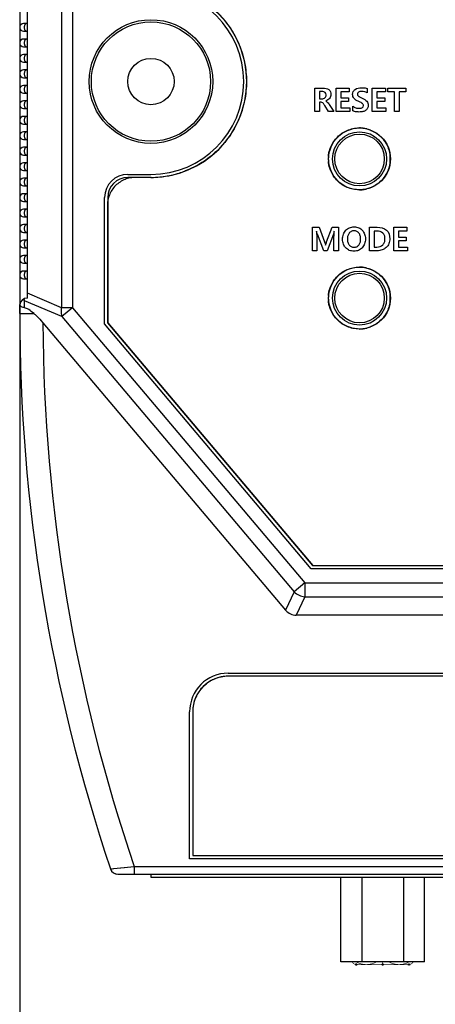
# Model space of a CAD drawing. Header units: millimetres. Extents: x -56 to 387, y -22 to 466.
# Tile 2 of 20: x 56 to 83, y 67 to 131. Entities that reach past the tile are written whole.
import ezdxf

# ---------------------------------------------------------------- set-up
doc = ezdxf.new("R2010")
doc.units = ezdxf.units.MM
doc.header["$LTSCALE"] = 65.395
doc.header["$PDMODE"] = 3
doc.header["$PDSIZE"] = 0.01
doc.layers.get('0').update_dxf_attribs({"linetype": 'CONTINUOUS'})
doc.layers.get('Defpoints').update_dxf_attribs({"linetype": 'CONTINUOUS'})
for name, color, linetype in [('BOTTOM_CASE-_AK-DR-10-SHAPE', 7, 'CONTINUOUS'), ('D_SUB_09P-SHAPE', 7, 'CONTINUOUS'), ('IO_COUPLER_MODULE-DIM', 7, 'CONTINUOUS'), ('PCB-LORA_P2P_GATEWAY_V002-SHAPE', 7, 'CONTINUOUS'), ('SHEET-LORA_MAIN-GATEWAY-SHAPE', 7, 'CONTINUOUS'), ('SHEET-LORA_USER_BOT-GATEW-SHAPE', 7, 'CONTINUOUS'), ('SW-TACT-SHAPE', 7, 'CONTINUOUS'), ('TOP_CASE-_AK-DR-10-SHAPE', 7, 'CONTINUOUS'), ('USER_GUIDE-BOT-GATWAY_-SHAPE', 7, 'CONTINUOUS')]:
    doc.layers.add(name, color=color, linetype=linetype)
doc.styles.get("Standard").update_dxf_attribs({"font": 'gothic.ttf'})
doc.dimstyles.new('DIMSTYLE_1', dxfattribs={"dimtxt": 3.5, "dimasz": 3.5, "dimexe": 1.5, "dimexo": 1, "dimgap": 0.875, "dimtad": 1, "dimdec": 5, "dimdsep": 46, "dimtxsty": 'STANDARD', "dimblk": '_FILLED', "dimblk1": '_FILLED', "dimblk2": '_FILLED', "dimcen": 0.09, "dimadec": 5, "dimazin": 2, "dimtp": 0.2, "dimtm": 0.2, "dimtfac": 1, "dimtdec": 5, "dimtofl": 0, "dimtmove": 0, "dimatfit": 3, "dimldrblk": '_FILLED', "dimfxl": 1, "dimtolj": 1, "dimarcsym": 0})

# ---------------------------------------------------------------- blocks, each defined once
blk = doc.blocks.new('_FILLED')
at = {"color": 0, "linetype": 'ByBlock'}
blk.add_solid([(0, 0), (-1, 0.214), (-1, -0.214)], dxfattribs=at)
blk = doc.blocks.new('*D142')
at = {"layer": 'Defpoints', "color": 0, "linetype": 'Continuous'}
for p in [(127.672, 139.025), (55.672, 137.026), (127.672, 49.566)]:
    blk.add_point(p, dxfattribs=at)
at = {"layer": 'IO_COUPLER_MODULE-DIM', "color": 0, "linetype": 'Continuous', "lineweight": -2}
for p, q in [((127.672, 138.025), (127.672, 48.066)), ((55.672, 136.026), (55.672, 48.066)), ((59.172, 49.566), (124.172, 49.566))]:
    blk.add_line(p, q, dxfattribs=at)
at = {"layer": 'IO_COUPLER_MODULE-DIM', "color": 0, "linetype": 'Continuous', "lineweight": -2, "xscale": 3.5, "yscale": 3.5, "zscale": 3.5, "rotation": 180}
blk.add_blockref('_FILLED', (55.672, 49.566), dxfattribs=at)
at = {"layer": 'IO_COUPLER_MODULE-DIM', "color": 0, "linetype": 'Continuous', "lineweight": -2, "xscale": 3.5, "yscale": 3.5, "zscale": 3.5}
blk.add_blockref('_FILLED', (127.672, 49.566), dxfattribs=at)
at = {"layer": 'IO_COUPLER_MODULE-DIM', "color": 0, "linetype": 'Continuous', "insert": (90.739, 56.441), "char_height": 4.5, "attachment_point": 2, "line_spacing_factor": 0.9}
blk.add_mtext('\\A1;72', dxfattribs=at)

msp = doc.modelspace()

# ---------------------------------------------------------------- linework, layer by layer
at = {"layer": 'BOTTOM_CASE-_AK-DR-10-SHAPE', "color": 7, "linetype": 'Continuous'}
msp.add_line((62.028029, 75.27561), (63.083713, 75.27561), dxfattribs=at)
for start, end in [(212.52060168, 220.32812905), (248.27885277, 259.3029225)]:
    msp.add_arc((62.028029, 75.77561), 0.5, start, end, dxfattribs=at)
at = {"layer": 'D_SUB_09P-SHAPE', "color": 7, "linetype": 'Continuous'}
for p, q in [((76.469135, 69.60569), (76.469135, 75.07561)), ((77.823022, 75.07561), (77.823022, 69.60569)), ((80.530795, 69.60569), (80.530795, 75.07561)), ((81.884681, 69.60569), (81.884681, 75.07561)), ((81.884681, 69.60569), (76.469135, 69.60569))]:
    msp.add_line(p, q, dxfattribs=at)
at = {"layer": 'PCB-LORA_P2P_GATEWAY_V002-SHAPE', "color": 7, "linetype": 'Continuous', "const_width": 0.042}
for points in [[(77.201547, 69.605672, 0.288246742), (77.47191, 69.435686)], [(77.450547, 69.605526, 0.255987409), (78.776766, 69.605683)], [(79.567056, 69.605683, 0.255987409), (80.893274, 69.605526)], [(80.87191, 69.435686, 0.288246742), (81.142274, 69.605672)]]:
    msp.add_lwpolyline(points, format="xyb", dxfattribs=at)
for points in [[(80.87191, 69.435686), (77.47191, 69.435686)], [(79.17191, 69.435686), (79.17191, 69.60569)]]:
    msp.add_lwpolyline(points, dxfattribs=at)
at = {"layer": 'PCB-LORA_P2P_GATEWAY_V002-SHAPE', "color": 7, "linetype": 'Continuous'}
for centre in [(77.47191, 69.435686), (79.17191, 69.435686), (80.87191, 69.435686)]:
    msp.add_circle(centre, 0.05, dxfattribs=at)
at = {"layer": 'SHEET-LORA_MAIN-GATEWAY-SHAPE', "color": 7, "linetype": 'Continuous'}
for p, q in [((74.77703, 124.584022), (74.77703, 126.105376)), ((74.77703, 126.105376), (75.293806, 126.105376)), ((76.160934, 124.584022), (76.160934, 126.105376)), ((76.160934, 126.105376), (77.007389, 126.105376)), ((77.007389, 126.105376), (77.007389, 125.860443)), ((78.168027, 126.072321), (78.168027, 125.790169)), ((78.498757, 124.584022), (78.498757, 126.105376)), ((78.498757, 126.105376), (79.345247, 126.105376)), ((79.345247, 126.105376), (79.345247, 125.860443)), ((79.509571, 125.860443), (79.509571, 126.105376)), ((79.509571, 126.105376), (80.674337, 126.105376)), ((80.674337, 126.105376), (80.674337, 125.860443)), ((75.0716, 125.87593), (75.0716, 125.41499)), ((75.25246, 125.87593), (75.0716, 125.87593)), ((75.0716, 125.41499), (75.247283, 125.41499)), ((76.455503, 125.860443), (76.455503, 125.472846)), ((77.007389, 125.860443), (76.455503, 125.860443)), ((76.455503, 125.472846), (76.968133, 125.472846)), ((76.968133, 125.472846), (76.968133, 125.228935)), ((78.793326, 125.860443), (78.793326, 125.472846)), ((79.345247, 125.860443), (78.793326, 125.860443)), ((78.793326, 125.472846), (79.305947, 125.472846)), ((79.305947, 125.472846), (79.305947, 125.228935)), ((79.943628, 125.860443), (79.509571, 125.860443)), ((79.943628, 124.584022), (79.943628, 125.860443)), ((80.239221, 125.860443), (80.239221, 124.584022)), ((80.674337, 125.860443), (80.239221, 125.860443)), ((75.0716, 125.184521), (75.0716, 124.584022)), ((75.179082, 125.184521), (75.0716, 125.184521)), ((75.65759, 124.584022), (75.415761, 124.986083)), ((75.711354, 125.035684), (75.998656, 124.584022)), ((76.455503, 125.228935), (76.455503, 124.827933)), ((76.968133, 125.228935), (76.455503, 125.228935)), ((76.455503, 124.827933), (77.041511, 124.827933)), ((77.041511, 124.827933), (77.041511, 124.584022)), ((77.230626, 124.642936), (77.230626, 124.944738)), ((78.793326, 125.228935), (78.793326, 124.827933)), ((79.305947, 125.228935), (78.793326, 125.228935)), ((78.793326, 124.827933), (79.379325, 124.827933)), ((79.379325, 124.827933), (79.379325, 124.584022)), ((75.0716, 124.584022), (74.77703, 124.584022)), ((75.998656, 124.584022), (75.65759, 124.584022)), ((77.041511, 124.584022), (76.160934, 124.584022)), ((79.379325, 124.584022), (78.498757, 124.584022)), ((80.239221, 124.584022), (79.943628, 124.584022)), ((64.171908, 120.32561), (62.671908, 120.32561)), ((64.151884, 120.325712), (63.151901, 120.325712)), ((64.187186, 120.325816), (64.171879, 120.325746)), ((61.351887, 118.525699), (61.351887, 110.923973)), ((61.371908, 119.02561), (61.371908, 110.923871)), ((74.63098, 115.584238), (74.63098, 117.105592)), ((74.63098, 117.105592), (75.054693, 117.105592)), ((75.350294, 115.584238), (74.942051, 116.647722)), ((75.054693, 117.105592), (75.410266, 116.157854)), ((75.540468, 116.159901), (75.899102, 117.105592)), ((75.977666, 116.657035), (75.574582, 115.584238)), ((75.899102, 117.105592), (76.310441, 117.105592)), ((76.018976, 115.584238), (76.018976, 116.526825)), ((76.310441, 117.105592), (76.310441, 115.584238)), ((78.315489, 115.584238), (78.315489, 117.105592)), ((78.315489, 117.105592), (78.819863, 117.105592)), ((78.610058, 116.860623), (78.610058, 115.828148)), ((78.798159, 116.860623), (78.610058, 116.860623)), ((79.893675, 115.584238), (79.893675, 117.105592)), ((79.893675, 117.105592), (80.740165, 117.105592)), ((80.188245, 116.860623), (80.188245, 116.473061)), ((80.740165, 116.860623), (80.188245, 116.860623)), ((80.740165, 117.105592), (80.740165, 116.860623)), ((74.898659, 116.477189), (74.898659, 115.584238)), ((80.188245, 116.473061), (80.700875, 116.473061)), ((80.188245, 116.229151), (80.188245, 115.828148)), ((80.700875, 116.229151), (80.188245, 116.229151)), ((80.700875, 116.473061), (80.700875, 116.229151)), ((74.898659, 115.584238), (74.63098, 115.584238)), ((75.574582, 115.584238), (75.350294, 115.584238)), ((76.310441, 115.584238), (76.018976, 115.584238)), ((78.813646, 115.584238), (78.315489, 115.584238)), ((78.610058, 115.828148), (78.796078, 115.828148)), ((80.774252, 115.584238), (79.893675, 115.584238)), ((80.188245, 115.828148), (80.774252, 115.828148)), ((80.774252, 115.828148), (80.774252, 115.584238)), ((61.351887, 110.923973), (74.622611, 95.225714)), ((61.371908, 110.923871), (74.642604, 95.22561)), ((74.622611, 95.225714), (108.681197, 95.225714)), ((74.642604, 95.22561), (108.701213, 95.22561))]:
    msp.add_line(p, q, dxfattribs=at)
for centre in [(77.671908, 121.52561), (77.671908, 112.52561)]:
    msp.add_circle(centre, 2, dxfattribs=at)
for centre, radius, start, end in [((64.171908, 126.52561), 6.2, 270, 90), ((77.500953, 125.151839), 0.576245, 242.0229468, 246.35939169), ((77.652094, 121.504708), 2.02098, 82.51402539, 89.43159597), ((77.654546, 121.524468), 2.001068, 79.5512839, 82.50991423), ((77.657398, 121.540113), 1.985165, 75.66211983, 79.5503588), ((77.675726, 121.52567), 2.023807, 175.40428119, 184.59584686), ((77.626496, 121.525681), 2.025421, 357.70372869, 4.59291074), ((77.629056, 121.525562), 2.022858, 355.40503653, 357.70418953), ((62.671908, 119.02561), 1.3, 90, 180), ((64.151882, 126.318725), 5.993012, 270.00002441, 270.19118204), ((64.14949, 126.442991), 6.117291, 270.3530666, 275.60986578), ((64.13997, 126.554455), 6.229152, 275.59678705, 276.96024094), ((64.132865, 126.609851), 6.285001, 276.96333862, 280.95093333), ((64.127938, 126.63683), 6.312424, 280.94831903, 283.56465375), ((64.131471, 126.622585), 6.297748, 283.56380628, 286.22216103), ((64.148717, 126.564579), 6.237234, 286.21890532, 290.00928615), ((64.172856, 126.496797), 6.165283, 290.01404249, 291.06589233), ((63.17694, 118.466925), 1.8608, 101.05299953, 111.48759307), ((63.210674, 118.50066), 1.8608, 158.51240816, 168.94700128), ((77.652082, 121.546882), 2.021162, 270.49967579, 277.41003544), ((77.654577, 121.526706), 2.000833, 277.41370658, 280.60347247), ((77.65743, 121.511166), 1.985034, 280.6050728, 284.22242347), ((63.072149, 118.523858), 1.720262, 171.29212564, 179.93868415), ((63.15182, 118.513293), 1.800616, 168.98247848, 171.34362062), ((77.652094, 112.504711), 2.02098, 82.51245713, 89.43378305), ((77.654545, 112.524467), 2.001073, 79.55448978, 82.50833265), ((77.657397, 112.540114), 1.985168, 75.65972813, 79.55357875), ((77.675735, 112.525674), 2.023816, 175.4042813, 184.59584506), ((77.626494, 112.525685), 2.025422, 357.70372468, 4.59290955), ((77.629043, 112.525566), 2.022871, 355.40504067, 357.70418731), ((77.652084, 112.546749), 2.021061, 270.50949167, 277.42273015), ((77.654571, 112.526649), 2.000808, 277.42647264, 280.57905049), ((77.657422, 112.511099), 1.984999, 280.58054299, 284.24081136)]:
    msp.add_arc(centre, radius, start, end, dxfattribs=at)
for points, knots in [([(66.421737, 132.295125), (66.456126, 132.281651), (66.866296, 132.116661), (67.616385, 131.715244), (68.564568, 130.938361), (69.341293, 129.990909), (69.916482, 128.913541), (70.271606, 127.745044), (70.392209, 126.525731), (70.271615, 125.306439), (69.916524, 124.137996), (69.341381, 123.060671), (68.564691, 122.113216), (67.616522, 121.33628), (66.856039, 120.929274), (66.434376, 120.761066), (66.388913, 120.743554)], [0, 0, 0, 0, 0.007427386, 0.08893789, 0.171220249, 0.253505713, 0.335020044, 0.416534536, 0.498820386, 0.58110231, 0.662612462, 0.74412266, 0.826404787, 0.908691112, 0.990205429, 1, 1, 1, 1]), ([(75.293806, 126.105376), (75.429967, 126.105376), (75.715325, 126.080055), (75.8209, 125.805858), (75.8209, 125.694038)], [0, 0, 0, 0, 0.549076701, 1, 1, 1, 1]), ([(77.586156, 125.252713), (77.48447, 125.298292), (77.340362, 125.378508), (77.239491, 125.557161), (77.217636, 125.70913), (77.249957, 125.881616), (77.437093, 126.088804), (77.658741, 126.130177), (77.80322, 126.130177)], [0, 0, 0, 0, 0.237942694, 0.331574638, 0.427766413, 0.561291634, 0.69149839, 1, 1, 1, 1]), ([(77.80322, 126.130177), (77.839779, 126.130177), (77.962858, 126.126381), (78.08825, 126.106937), (78.168027, 126.072321)], [0, 0, 0, 0, 0.295969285, 1, 1, 1, 1]), ([(75.247283, 125.41499), (75.315236, 125.41499), (75.457037, 125.456749), (75.510835, 125.596081), (75.510835, 125.658901)], [0, 0, 0, 0, 0.519627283, 1, 1, 1, 1]), ([(75.510835, 125.658901), (75.510835, 125.717272), (75.464265, 125.858047), (75.319541, 125.87593), (75.25246, 125.87593)], [0, 0, 0, 0, 0.465286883, 1, 1, 1, 1]), ([(75.8209, 125.694038), (75.8209, 125.601849), (75.75768, 125.401727), (75.576028, 125.301509), (75.480884, 125.274408)], [0, 0, 0, 0, 0.482368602, 1, 1, 1, 1]), ([(77.836275, 125.458382), (77.901612, 125.429949), (78.01345, 125.374409), (78.148141, 125.267329), (78.220366, 125.137417), (78.241581, 124.981031), (78.212396, 124.805948), (78.082297, 124.652765), (77.924006, 124.58733), (77.775756, 124.561054), (77.651906, 124.555301), (77.529981, 124.560267), (77.402139, 124.578107), (77.316524, 124.603501), (77.26988, 124.623953)], [0, 0, 0, 0, 0.114938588, 0.200872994, 0.273067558, 0.348379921, 0.452351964, 0.549169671, 0.658393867, 0.721437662, 0.791849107, 0.857864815, 0.917984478, 1, 1, 1, 1]), ([(78.168027, 125.790169), (78.118573, 125.824063), (78.002432, 125.877083), (77.839348, 125.896319), (77.705024, 125.885785), (77.614535, 125.852391), (77.549297, 125.79523), (77.531215, 125.720424), (77.546135, 125.650957), (77.583825, 125.59937), (77.616103, 125.574104), (77.631008, 125.564037)], [0, 0, 0, 0, 0.194986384, 0.406567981, 0.527858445, 0.629996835, 0.71621857, 0.797821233, 0.866840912, 0.941682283, 1, 1, 1, 1]), ([(77.631008, 125.564037), (77.645913, 125.55397), (77.713134, 125.515078), (77.782324, 125.482199), (77.836275, 125.458382)], [0, 0, 0, 0, 0.233160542, 1, 1, 1, 1]), ([(75.415761, 124.986083), (75.380822, 125.044122), (75.326799, 125.142999), (75.218412, 125.184521), (75.179082, 125.184521)], [0, 0, 0, 0, 0.632686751, 1, 1, 1, 1]), ([(75.480884, 125.270281), (75.499947, 125.263862), (75.597913, 125.208563), (75.662878, 125.112354), (75.711354, 125.035684)], [0, 0, 0, 0, 0.181501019, 1, 1, 1, 1]), ([(77.230626, 124.944738), (77.288185, 124.897047), (77.386744, 124.83867), (77.532126, 124.800761), (77.648222, 124.791821), (77.759017, 124.800366), (77.876202, 124.841234), (77.936339, 124.946627), (77.91313, 125.043238), (77.879158, 125.088848), (77.854601, 125.110631), (77.848427, 125.115661)], [0, 0, 0, 0, 0.229016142, 0.341903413, 0.458204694, 0.584171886, 0.680705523, 0.829956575, 0.899354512, 0.975568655, 1, 1, 1, 1]), ([(77.848427, 125.115661), (77.823731, 125.135785), (77.736776, 125.185344), (77.647579, 125.226432), (77.586156, 125.252713)], [0, 0, 0, 0, 0.32314829, 1, 1, 1, 1]), ([(75.658426, 121.687868), (75.664931, 121.768777), (75.694719, 121.979464), (75.833905, 122.428665), (76.202182, 122.975423), (76.748938, 123.343693), (77.250021, 123.498982), (77.523354, 123.526364), (77.6654, 123.525655), (77.672143, 123.525588)], [0, 0, 0, 0, 0.081349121, 0.212906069, 0.469505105, 0.726103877, 0.857661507, 0.993242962, 1, 1, 1, 1]), ([(78.149004, 123.463445), (78.244943, 123.438921), (78.58224, 123.325272), (79.101651, 122.975424), (79.46992, 122.428663), (79.60913, 121.979466), (79.638909, 121.768778), (79.645412, 121.687868)], [0, 0, 0, 0, 0.120312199, 0.431186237, 0.742060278, 0.901444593, 1, 1, 1, 1]), ([(77.669709, 119.525796), (77.663777, 119.525744), (77.522543, 119.525124), (77.250021, 119.552425), (76.748938, 119.707713), (76.202185, 120.075979), (75.833907, 120.622727), (75.694719, 121.071919), (75.664932, 121.282602), (75.658426, 121.363509)], [0, 0, 0, 0, 0.005948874, 0.141641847, 0.273307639, 0.530116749, 0.786923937, 0.918586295, 1, 1, 1, 1]), ([(79.645412, 121.363508), (79.638909, 121.282601), (79.60913, 121.071918), (79.469919, 120.622729), (79.101649, 120.075978), (78.581105, 119.72537), (78.242408, 119.611633), (78.145126, 119.586975)], [0, 0, 0, 0, 0.0983942, 0.257518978, 0.567889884, 0.878263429, 1, 1, 1, 1]), ([(62.495329, 120.198394), (62.266419, 120.108391), (61.840379, 119.837221), (61.569208, 119.411181), (61.479206, 119.18227)], [0, 0, 0, 0, 0.499999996, 1, 1, 1, 1]), ([(74.942051, 116.647722), (74.93865, 116.656799), (74.919632, 116.721172), (74.906192, 116.786914), (74.894505, 116.843055)], [0, 0, 0, 0, 0.144600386, 1, 1, 1, 1]), ([(76.025185, 116.843055), (76.021179, 116.822864), (76.007937, 116.760295), (75.993402, 116.697527), (75.977666, 116.657035)], [0, 0, 0, 0, 0.321500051, 1, 1, 1, 1]), ([(76.018976, 116.526825), (76.018976, 116.546333), (76.020719, 116.651829), (76.0264, 116.757209), (76.031394, 116.843055)], [0, 0, 0, 0, 0.184912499, 1, 1, 1, 1]), ([(76.576047, 116.325283), (76.575813, 116.382577), (76.583563, 116.492567), (76.633671, 116.697562), (76.764392, 116.91989), (76.974605, 117.067434), (77.171002, 117.122119), (77.32779, 117.134594), (77.482215, 117.122454), (77.624048, 117.081646), (77.749862, 117.012301), (77.856754, 116.916406), (77.943733, 116.800248), (78.006602, 116.666324), (78.04362, 116.517131), (78.050821, 116.412511), (78.050905, 116.358338)], [0, 0, 0, 0, 0.07063249, 0.136236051, 0.26002138, 0.380937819, 0.443443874, 0.510775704, 0.57472068, 0.634287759, 0.692114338, 0.751060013, 0.810772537, 0.870638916, 0.933014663, 1, 1, 1, 1]), ([(77.740481, 116.367235), (77.739693, 116.396794), (77.735121, 116.461859), (77.711379, 116.58793), (77.646479, 116.733508), (77.527355, 116.833494), (77.413935, 116.868829), (77.320791, 116.876867), (77.226898, 116.868501), (77.110158, 116.830984), (76.98926, 116.727296), (76.901804, 116.549161), (76.886226, 116.413051), (76.886139, 116.341793)], [0, 0, 0, 0, 0.058833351, 0.129721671, 0.255092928, 0.368375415, 0.426431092, 0.489494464, 0.553495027, 0.613048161, 0.731228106, 0.858491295, 1, 1, 1, 1]), ([(78.796078, 115.828148), (78.932363, 115.828148), (79.15498, 115.894965), (79.279907, 116.10799), (79.313024, 116.245279), (79.32061, 116.358514), (79.313093, 116.470502), (79.280471, 116.602761), (79.150414, 116.806107), (78.932373, 116.860623), (78.798159, 116.860623)], [0, 0, 0, 0, 0.249206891, 0.369831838, 0.435110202, 0.506606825, 0.576485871, 0.639528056, 0.754582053, 1, 1, 1, 1]), ([(78.819863, 117.105592), (79.031166, 117.105592), (79.502252, 117.025704), (79.628077, 116.560888), (79.628077, 116.363524)], [0, 0, 0, 0, 0.517053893, 1, 1, 1, 1]), ([(78.050905, 116.358338), (78.050994, 116.301321), (78.04339, 116.191536), (78.005434, 116.035347), (77.940693, 115.89598), (77.850818, 115.776054), (77.740225, 115.677859), (77.610232, 115.607006), (77.463606, 115.565486), (77.308151, 115.553175), (77.153825, 115.565378), (76.964494, 115.61862), (76.762087, 115.761059), (76.604255, 116.019238), (76.576471, 116.221471), (76.576047, 116.325283)], [0, 0, 0, 0, 0.070759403, 0.1362484, 0.198631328, 0.260398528, 0.321221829, 0.381032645, 0.442790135, 0.509191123, 0.573858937, 0.634231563, 0.751889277, 0.871554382, 1, 1, 1, 1]), ([(76.886139, 116.341793), (76.886094, 116.304794), (76.890223, 116.233697), (76.917692, 116.10173), (76.987003, 115.958595), (77.105425, 115.856196), (77.219247, 115.819124), (77.311936, 115.810928), (77.405102, 115.818854), (77.520232, 115.853185), (77.64171, 115.950272), (77.710296, 116.093156), (77.736843, 116.226193), (77.741328, 116.309187), (77.740743, 116.357382), (77.740481, 116.367235)], [0, 0, 0, 0, 0.071339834, 0.137489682, 0.259800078, 0.372292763, 0.428590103, 0.488885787, 0.551132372, 0.608421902, 0.71924473, 0.839702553, 0.906913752, 0.980958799, 1, 1, 1, 1]), ([(79.628077, 116.363524), (79.628077, 116.255721), (79.596656, 116.043116), (79.413901, 115.780056), (79.139047, 115.613937), (78.923726, 115.584238), (78.813646, 115.584238)], [0, 0, 0, 0, 0.256563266, 0.495436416, 0.738016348, 1, 1, 1, 1]), ([(75.658426, 112.687871), (75.664931, 112.768781), (75.694719, 112.979468), (75.833905, 113.428669), (76.202182, 113.975427), (76.748938, 114.343697), (77.250021, 114.498986), (77.523328, 114.526366), (77.665348, 114.525659), (77.672065, 114.525593)], [0, 0, 0, 0, 0.08135122, 0.212911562, 0.469517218, 0.726122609, 0.857683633, 0.993268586, 1, 1, 1, 1]), ([(78.149084, 114.463428), (78.244996, 114.438907), (78.582263, 114.32526), (79.101651, 113.975428), (79.46992, 113.428667), (79.60913, 112.97947), (79.638909, 112.768781), (79.645412, 112.687872)], [0, 0, 0, 0, 0.120282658, 0.431167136, 0.742051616, 0.901441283, 1, 1, 1, 1]), ([(77.670055, 110.525768), (77.664008, 110.525714), (77.522658, 110.525081), (77.25002, 110.552395), (76.748937, 110.707689), (76.202184, 111.075966), (75.833907, 111.622723), (75.694719, 112.071921), (75.664932, 112.282605), (75.658426, 112.363512)], [0, 0, 0, 0, 0.006064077, 0.141740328, 0.273390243, 0.53016988, 0.786948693, 0.918596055, 1, 1, 1, 1]), ([(79.645412, 112.363512), (79.638909, 112.282604), (79.609129, 112.071919), (79.469919, 111.622726), (79.10165, 111.075965), (78.581282, 110.725465), (78.242801, 110.611737), (78.145728, 110.587098)], [0, 0, 0, 0, 0.09841836, 0.257583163, 0.568033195, 0.878484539, 1, 1, 1, 1])]:
    msp.add_open_spline(points, degree=3, knots=knots, dxfattribs=at)
for points in [[(63.151901, 120.325712), (63.041687, 120.325712), (62.930369, 120.314652), (62.820193, 120.293208)], [(74.887265, 116.843055), (74.895497, 116.721318), (74.898659, 116.599203), (74.898659, 116.477189)], [(75.410266, 116.157854), (75.435752, 116.090186), (75.457782, 116.020486), (75.46918, 115.949081)], [(75.476404, 115.949081), (75.494385, 116.020292), (75.51672, 116.090399), (75.540468, 116.159901)]]:
    msp.add_open_spline(points, degree=3, dxfattribs=at)
at = {"layer": 'SHEET-LORA_USER_BOT-GATEW-SHAPE', "color": 7, "linetype": 'Continuous'}
for p, q in [((114.171908, 88.07561), (69.171908, 88.07561)), ((66.871908, 85.77561), (66.871908, 76.47561)), ((66.871908, 76.47561), (116.471908, 76.47561))]:
    msp.add_line(p, q, dxfattribs=at)
for centre, radius, start, end in [((69.171908, 85.77561), 2.3, 90, 180), ((69.20683, 85.688182), 2.390176, 114.43158689, 117.98678538), ((69.212343, 85.676206), 2.40336, 110.46201517, 114.43314429), ((69.210119, 85.682354), 2.396823, 107.13717026, 110.46359579), ((69.203422, 85.704253), 2.373923, 103.86382038, 107.13845756), ((69.191336, 85.754931), 2.321825, 98.59287529, 103.87391759), ((69.18307, 85.805677), 2.270413, 97.53410059, 98.57795019), ((69.173674, 85.888988), 2.186591, 90.04704864, 97.57625894), ((69.138392, 85.795944), 2.262354, 126.57585469, 127.50021573), ((69.166734, 85.756685), 2.31077, 121.03241751, 126.56016856), ((69.194208, 85.711915), 2.363296, 117.9865705, 121.04361052), ((69.271199, 85.73512), 2.403317, 155.58840243, 159.50295142), ((69.259188, 85.740648), 2.390096, 151.97860823, 155.590062), ((69.235416, 85.7533), 2.363166, 148.96677134, 151.97863541), ((69.190754, 85.780708), 2.310767, 143.42897532, 148.97817288), ((69.151463, 85.809079), 2.262308, 142.50353067, 143.41314809), ((69.058547, 85.773803), 2.186674, 172.402844, 179.95269829), ((69.141586, 85.764424), 2.270224, 171.4502271, 172.4452862), ((69.19243, 85.75615), 2.321733, 166.09329623, 171.43486521), ((69.243091, 85.744058), 2.373817, 162.89993802, 166.10386347), ((69.265002, 85.737363), 2.396727, 159.5013002, 162.90099642)]:
    msp.add_arc(centre, radius, start, end, dxfattribs=at)
msp.add_open_spline([(67.356569, 87.186174), (67.414831, 87.262112), (67.540931, 87.406451), (67.685266, 87.532554), (67.761151, 87.590784)], degree=3, knots=[0, 0, 0, 0, 0.500160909, 1, 1, 1, 1], dxfattribs=at)
at = {"layer": 'SW-TACT-SHAPE', "color": 7, "linetype": 'Continuous'}
for centre, radius in [((77.671908, 121.525612), 1.75), ((77.671908, 121.525612), 1.603377), ((77.671908, 112.525612), 1.75), ((77.671908, 112.525612), 1.603377)]:
    msp.add_circle(centre, radius, dxfattribs=at)
at = {"layer": 'TOP_CASE-_AK-DR-10-SHAPE', "color": 7, "linetype": 'Continuous'}
for p, q in [((58.379015, 141.145784), (58.379015, 111.905436)), ((59.086122, 141.145784), (59.086122, 111.905436)), ((56.171908, 112.52561), (56.171908, 140.52561)), ((56.171908, 130.27561), (55.921908, 130.27561)), ((55.921908, 129.77561), (56.171908, 129.77561)), ((56.171908, 129.27561), (55.921908, 129.27561)), ((55.921908, 128.77561), (56.171908, 128.77561)), ((56.171908, 128.27561), (55.921908, 128.27561)), ((55.921908, 127.77561), (56.171908, 127.77561)), ((56.171908, 127.27561), (55.921908, 127.27561)), ((55.921908, 126.77561), (56.171908, 126.77561)), ((56.171908, 126.27561), (55.921908, 126.27561)), ((55.921908, 125.77561), (56.171908, 125.77561)), ((56.171908, 125.27561), (55.921908, 125.27561)), ((55.921908, 124.77561), (56.171908, 124.77561)), ((56.171908, 124.27561), (55.921908, 124.27561)), ((55.921908, 123.77561), (56.171908, 123.77561)), ((56.171908, 123.27561), (55.921908, 123.27561)), ((55.921908, 122.77561), (56.171908, 122.77561)), ((56.171908, 122.27561), (55.921908, 122.27561)), ((55.921908, 121.77561), (56.171908, 121.77561)), ((56.171908, 121.27561), (55.921908, 121.27561)), ((55.921908, 120.77561), (56.171908, 120.77561)), ((62.671908, 120.52561), (64.171908, 120.52561)), ((56.171908, 120.27561), (55.921908, 120.27561)), ((55.921908, 119.77561), (56.171908, 119.77561)), ((56.171908, 119.27561), (55.921908, 119.27561)), ((55.921908, 118.77561), (56.171908, 118.77561)), ((61.171908, 110.850662), (61.171908, 119.02561)), ((56.171908, 118.27561), (55.921908, 118.27561)), ((55.921908, 117.77561), (56.171908, 117.77561)), ((56.171908, 117.27561), (55.921908, 117.27561)), ((55.921908, 116.77561), (56.171908, 116.77561)), ((56.171908, 116.27561), (55.921908, 116.27561)), ((55.921908, 115.77561), (56.171908, 115.77561)), ((56.171908, 115.27561), (55.921908, 115.27561)), ((55.921908, 114.77561), (56.171908, 114.77561)), ((56.171908, 114.27561), (55.921908, 114.27561)), ((55.921908, 113.77561), (56.171908, 113.77561)), ((58.379015, 111.905436), (56.171908, 112.848847)), ((55.671908, 111.52561), (55.671908, 112.117078)), ((55.985513, 111.899072), (55.985513, 112.357121)), ((58.399726, 111.325184), (55.985513, 112.357121)), ((55.671908, 111.52561), (56.60088, 111.52561)), ((59.086122, 111.905436), (58.379015, 111.905436)), ((59.086122, 111.905436), (58.399726, 111.325184)), ((59.086122, 111.905436), (74.126578, 94.113677)), ((57.173486, 110.933585), (72.888265, 92.344152)), ((58.399726, 111.325184), (73.440183, 93.533425)), ((74.549788, 95.02561), (61.171908, 110.850662)), ((108.794029, 95.02561), (74.549788, 95.02561)), ((74.126578, 94.113677), (73.440183, 93.533425)), ((74.126578, 94.113677), (109.217238, 94.113677)), ((74.126578, 94.113677), (74.126578, 93.214883)), ((73.440183, 93.533425), (72.888265, 92.344152)), ((74.126578, 93.214883), (73.57466, 92.02561)), ((74.126578, 93.214883), (109.217238, 93.214883)), ((109.769156, 92.02561), (73.57466, 92.02561)), ((69.171908, 88.27561), (114.171908, 88.27561)), ((66.671908, 76.27561), (66.671908, 85.77561)), ((61.554161, 75.616083), (63.083715, 75.775605)), ((63.083713, 75.77561), (63.083713, 75.27561)), ((63.083714, 75.77561), (120.260103, 75.77561)), ((116.671908, 76.27561), (66.671908, 76.27561)), ((61.975217, 75.659712), (62.463528, 75.71052)), ((62.028029, 75.27561), (121.315788, 75.27561))]:
    msp.add_line(p, q, dxfattribs=at)
for points in [[(62.463528, 75.71052), (62.660474, 75.731189), (62.868208, 75.753347), (63.083715, 75.775605)], [(61.554161, 75.616083), (61.566906, 75.61724), (61.604173, 75.621251), (61.664415, 75.627516), (61.746717, 75.63601), (61.975217, 75.659712)]]:
    msp.add_lwpolyline(points, dxfattribs=at)
for radius in [4, 3.860359, 1.5]:
    msp.add_circle((64.171908, 126.52561), radius, dxfattribs=at)
for centre, radius, start, end in [((64.171908, 126.52561), 6, 270, 90), ((55.921908, 130.02561), 0.25, 90, 270), ((55.921908, 129.02561), 0.25, 90, 270), ((55.921908, 128.02561), 0.25, 90, 270), ((55.921908, 127.02561), 0.25, 90, 270), ((55.921908, 126.02561), 0.25, 90, 270), ((55.921908, 125.02561), 0.25, 90, 270), ((55.921908, 124.02561), 0.25, 90, 270), ((55.921908, 123.02561), 0.25, 90, 270), ((55.921908, 122.02561), 0.25, 90, 270), ((55.921908, 121.02561), 0.25, 90, 270), ((62.671908, 119.02561), 1.5, 90, 180), ((55.921908, 120.02561), 0.25, 90, 270), ((55.921908, 119.02561), 0.25, 90, 270), ((55.921908, 118.02561), 0.25, 90, 270), ((55.921908, 117.02561), 0.25, 90, 270), ((55.921908, 116.02561), 0.25, 90, 270), ((55.921908, 115.02561), 0.25, 90, 270), ((55.921908, 114.02561), 0.25, 90, 270), ((56.171908, 112.02561), 0.5, 90, 172.82133419), ((56.520824, 113.071197), 0.892405, 225.0945016, 231.1072504), ((56.843686, 112.647372), 0.906285, 190.92891596, 192.36172544), ((56.54786, 113.103933), 0.93486, 231.07725875, 233.0203617), ((168.221908, 111.52561), 112.55, 180, 198.60572409), ((168.221908, 111.52561), 111.05, 180.30545416, 198.77950541), ((69.171908, 85.77561), 2.5, 90, 180), ((62.028029, 75.77561), 0.5, 198.60572409, 270)]:
    msp.add_arc(centre, radius, start, end, dxfattribs=at)
for centre, major_axis, ratio, start_param, end_param in [((57.171908, 109.802225), (-1.389066, 2.07086), 0.27337543, -0.793255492, -0.271465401), ((73.673884, 93.138211), (0.477952, 1.029892), 0.880752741, -3.529610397, -2.75357491)]:
    msp.add_ellipse(centre, major_axis=major_axis, ratio=ratio, start_param=start_param, end_param=end_param, dxfattribs=at)
for points, knots in [([(56.141578, 130.27561), (56.118153, 130.27561), (56.067837, 130.260394), (56.010218, 130.202153), (55.973221, 130.12026), (55.960436, 130.02561), (55.973221, 129.930959), (56.010218, 129.849067), (56.067837, 129.790825), (56.118153, 129.77561), (56.141578, 129.77561)], [0, 0, 0, 0, 0.104733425, 0.222327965, 0.356015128, 0.5, 0.643984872, 0.777672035, 0.895266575, 1, 1, 1, 1]), ([(56.141578, 129.27561), (56.118153, 129.27561), (56.067837, 129.260394), (56.010218, 129.202153), (55.973221, 129.12026), (55.960436, 129.02561), (55.973221, 128.930959), (56.010218, 128.849067), (56.067837, 128.790825), (56.118153, 128.77561), (56.141578, 128.77561)], [0, 0, 0, 0, 0.104733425, 0.222327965, 0.356015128, 0.5, 0.643984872, 0.777672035, 0.895266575, 1, 1, 1, 1]), ([(56.141578, 128.27561), (56.118153, 128.27561), (56.067837, 128.260394), (56.010218, 128.202153), (55.973221, 128.12026), (55.960436, 128.02561), (55.973221, 127.930959), (56.010218, 127.849067), (56.067837, 127.790825), (56.118153, 127.77561), (56.141578, 127.77561)], [0, 0, 0, 0, 0.104733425, 0.222327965, 0.356015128, 0.5, 0.643984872, 0.777672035, 0.895266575, 1, 1, 1, 1]), ([(56.141578, 127.27561), (56.118153, 127.27561), (56.067837, 127.260394), (56.010218, 127.202153), (55.973221, 127.12026), (55.960436, 127.02561), (55.973221, 126.930959), (56.010218, 126.849067), (56.067837, 126.790825), (56.118153, 126.77561), (56.141578, 126.77561)], [0, 0, 0, 0, 0.104733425, 0.222327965, 0.356015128, 0.5, 0.643984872, 0.777672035, 0.895266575, 1, 1, 1, 1]), ([(56.141578, 126.27561), (56.118153, 126.27561), (56.067837, 126.260394), (56.010218, 126.202153), (55.973221, 126.12026), (55.960436, 126.02561), (55.973221, 125.930959), (56.010218, 125.849067), (56.067837, 125.790825), (56.118153, 125.77561), (56.141578, 125.77561)], [0, 0, 0, 0, 0.104733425, 0.222327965, 0.356015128, 0.5, 0.643984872, 0.777672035, 0.895266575, 1, 1, 1, 1]), ([(56.141578, 125.27561), (56.118153, 125.27561), (56.067837, 125.260394), (56.010218, 125.202153), (55.973221, 125.12026), (55.960436, 125.02561), (55.973221, 124.930959), (56.010218, 124.849067), (56.067837, 124.790825), (56.118153, 124.77561), (56.141578, 124.77561)], [0, 0, 0, 0, 0.104733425, 0.222327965, 0.356015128, 0.5, 0.643984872, 0.777672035, 0.895266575, 1, 1, 1, 1]), ([(56.141578, 124.27561), (56.118153, 124.27561), (56.067837, 124.260394), (56.010218, 124.202153), (55.973221, 124.12026), (55.960436, 124.02561), (55.973221, 123.930959), (56.010218, 123.849067), (56.067837, 123.790825), (56.118153, 123.77561), (56.141578, 123.77561)], [0, 0, 0, 0, 0.104733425, 0.222327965, 0.356015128, 0.5, 0.643984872, 0.777672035, 0.895266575, 1, 1, 1, 1]), ([(56.141578, 123.27561), (56.118153, 123.27561), (56.067837, 123.260394), (56.010218, 123.202153), (55.973221, 123.12026), (55.960436, 123.02561), (55.973221, 122.930959), (56.010218, 122.849067), (56.067837, 122.790825), (56.118153, 122.77561), (56.141578, 122.77561)], [0, 0, 0, 0, 0.104733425, 0.222327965, 0.356015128, 0.5, 0.643984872, 0.777672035, 0.895266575, 1, 1, 1, 1]), ([(56.141578, 122.27561), (56.118153, 122.27561), (56.067837, 122.260394), (56.010218, 122.202153), (55.973221, 122.12026), (55.960436, 122.02561), (55.973221, 121.930959), (56.010218, 121.849067), (56.067837, 121.790825), (56.118153, 121.77561), (56.141578, 121.77561)], [0, 0, 0, 0, 0.104733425, 0.222327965, 0.356015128, 0.5, 0.643984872, 0.777672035, 0.895266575, 1, 1, 1, 1]), ([(56.141578, 121.27561), (56.118153, 121.27561), (56.067837, 121.260394), (56.010218, 121.202153), (55.973221, 121.12026), (55.960436, 121.02561), (55.973221, 120.930959), (56.010218, 120.849067), (56.067837, 120.790825), (56.118153, 120.77561), (56.141578, 120.77561)], [0, 0, 0, 0, 0.104733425, 0.222327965, 0.356015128, 0.5, 0.643984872, 0.777672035, 0.895266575, 1, 1, 1, 1]), ([(56.141578, 120.27561), (56.118153, 120.27561), (56.067837, 120.260394), (56.010218, 120.202153), (55.973221, 120.12026), (55.960436, 120.02561), (55.973221, 119.930959), (56.010218, 119.849067), (56.067837, 119.790825), (56.118153, 119.77561), (56.141578, 119.77561)], [0, 0, 0, 0, 0.104733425, 0.222327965, 0.356015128, 0.5, 0.643984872, 0.777672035, 0.895266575, 1, 1, 1, 1]), ([(56.141578, 119.27561), (56.118153, 119.27561), (56.067837, 119.260394), (56.010218, 119.202153), (55.973221, 119.12026), (55.960436, 119.02561), (55.973221, 118.930959), (56.010218, 118.849067), (56.067837, 118.790825), (56.118153, 118.77561), (56.141578, 118.77561)], [0, 0, 0, 0, 0.104733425, 0.222327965, 0.356015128, 0.5, 0.643984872, 0.777672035, 0.895266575, 1, 1, 1, 1]), ([(56.141578, 118.27561), (56.118153, 118.27561), (56.067837, 118.260394), (56.010218, 118.202153), (55.973221, 118.12026), (55.960436, 118.02561), (55.973221, 117.930959), (56.010218, 117.849067), (56.067837, 117.790825), (56.118153, 117.77561), (56.141578, 117.77561)], [0, 0, 0, 0, 0.104733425, 0.222327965, 0.356015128, 0.5, 0.643984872, 0.777672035, 0.895266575, 1, 1, 1, 1]), ([(56.141578, 117.27561), (56.118153, 117.27561), (56.067837, 117.260394), (56.010218, 117.202153), (55.973221, 117.12026), (55.960436, 117.02561), (55.973221, 116.930959), (56.010218, 116.849067), (56.067837, 116.790825), (56.118153, 116.77561), (56.141578, 116.77561)], [0, 0, 0, 0, 0.104733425, 0.222327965, 0.356015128, 0.5, 0.643984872, 0.777672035, 0.895266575, 1, 1, 1, 1]), ([(56.141578, 116.27561), (56.118153, 116.27561), (56.067837, 116.260394), (56.010218, 116.202153), (55.973221, 116.12026), (55.960436, 116.02561), (55.973221, 115.930959), (56.010218, 115.849067), (56.067837, 115.790825), (56.118153, 115.77561), (56.141578, 115.77561)], [0, 0, 0, 0, 0.104733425, 0.222327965, 0.356015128, 0.5, 0.643984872, 0.777672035, 0.895266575, 1, 1, 1, 1]), ([(56.141578, 115.27561), (56.118153, 115.27561), (56.067837, 115.260394), (56.010218, 115.202153), (55.973221, 115.12026), (55.960436, 115.02561), (55.973221, 114.930959), (56.010218, 114.849067), (56.067837, 114.790825), (56.118153, 114.77561), (56.141578, 114.77561)], [0, 0, 0, 0, 0.104733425, 0.222327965, 0.356015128, 0.5, 0.643984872, 0.777672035, 0.895266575, 1, 1, 1, 1]), ([(56.141578, 114.27561), (56.118153, 114.27561), (56.067837, 114.260394), (56.010218, 114.202153), (55.973221, 114.12026), (55.960436, 114.02561), (55.973221, 113.930959), (56.010218, 113.849067), (56.067837, 113.790825), (56.118153, 113.77561), (56.141578, 113.77561)], [0, 0, 0, 0, 0.104733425, 0.222327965, 0.356015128, 0.5, 0.643984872, 0.777672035, 0.895266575, 1, 1, 1, 1]), ([(55.69423, 112.048542), (55.692109, 112.051727), (55.684457, 112.064131), (55.678643, 112.077719), (55.675828, 112.088091)], [0, 0, 0, 0, 0.26256427, 1, 1, 1, 1]), ([(55.985513, 111.899072), (55.921113, 111.912365), (55.814437, 111.943989), (55.719249, 112.010966), (55.69423, 112.048542)], [0, 0, 0, 0, 0.592937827, 1, 1, 1, 1]), ([(55.985513, 112.357121), (55.982813, 112.36485), (55.97232, 112.396495), (55.963798, 112.428786), (55.958413, 112.453352)], [0, 0, 0, 0, 0.24558496, 1, 1, 1, 1]), ([(56.60088, 111.52561), (56.651648, 111.481345), (56.85371, 111.295097), (57.039625, 111.091933), (57.173486, 110.933585)], [0, 0, 0, 0, 0.245193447, 1, 1, 1, 1]), ([(58.379015, 111.905436), (58.368081, 111.854276), (58.33815, 111.662074), (58.352742, 111.459696), (58.399726, 111.325184)], [0, 0, 0, 0, 0.268560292, 1, 1, 1, 1]), ([(73.440183, 93.533425), (73.53117, 93.443405), (73.746499, 93.294681), (73.999091, 93.226252), (74.126578, 93.214883)], [0, 0, 0, 0, 0.500000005, 1, 1, 1, 1])]:
    msp.add_open_spline(points, degree=3, knots=knots, dxfattribs=at)
msp.add_open_spline([(55.675828, 112.088091), (55.673273, 112.097501), (55.671908, 112.107328), (55.671908, 112.117078)], degree=3, dxfattribs=at)
at = {"layer": 'USER_GUIDE-BOT-GATWAY_-SHAPE', "color": 7, "linetype": 'Continuous'}
for p, q in [((64.171908, 75.27561), (64.171908, 75.07561)), ((64.171908, 75.07561), (119.171908, 75.07561))]:
    msp.add_line(p, q, dxfattribs=at)

# ---------------------------------------------------------------- dimensions: what is measured, and where the dimension line sits
at = {"layer": 'IO_COUPLER_MODULE-DIM', "color": 5, "linetype": 'Continuous'}
dim = msp.add_linear_dim(base=(127.671907, 49.566423), p1=(55.671908, 137.02561), p2=(127.671907, 139.024676), dimstyle='DIMSTYLE_1', override={"dimtxt": 4.5}, dxfattribs=at)
dim.commit()
dim.dimension.update_dxf_attribs({"geometry": '*D142', "text_midpoint": (90.739456, 49.566423), "dimtype": 160})

doc.saveas('drawing.dxf')
